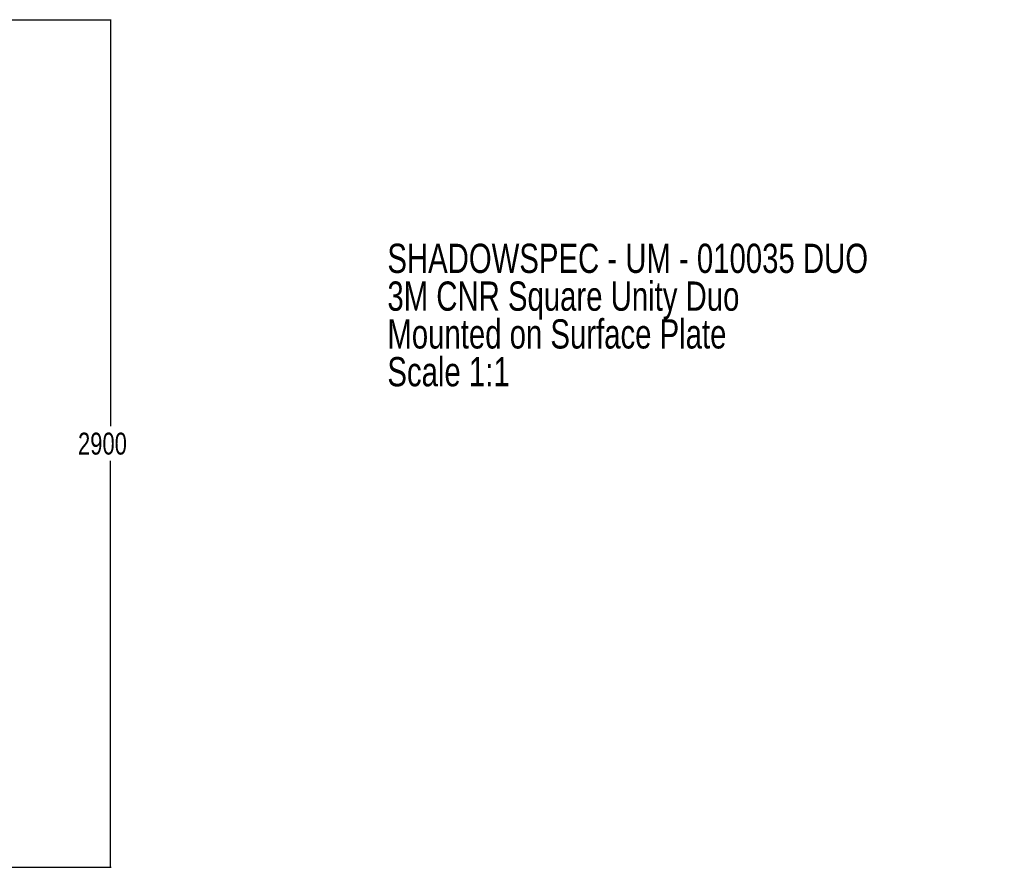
# Paper-space layout '3M DUO Surface Plate' of a CAD drawing. Header units: millimetres. Extents: x 10 to 10348, y 20 to 7979.
# Tile 117 of 117: x 6699 to 10067, y 4839 to 7739. Entities that reach past the tile are written whole.
import ezdxf

# ---------------------------------------------------------------- set-up
doc = ezdxf.new("R2010")
doc.units = ezdxf.units.MM
doc.layers.add('COMPONENT_GEOMETRY', color=7, linetype='Continuous')
doc.styles.add('SLDTEXTSTYLE0', font='TXT', dxfattribs={"width": 0.75})
doc.dimstyles.new('SLDDIMSTYLE0', dxfattribs={"dimtxt": 75, "dimasz": 3.302, "dimexe": 0, "dimexo": 0.0625, "dimgap": 18.75, "dimtad": 0, "dimtih": 1, "dimtoh": 1, "dimdec": 1, "dimrnd": 1e-09, "dimzin": 12, "dimdsep": 46, "dimtxsty": 'SLDTEXTSTYLE0', "dimsah": 1, "dimcen": 0.09, "dimadec": 0, "dimazin": 3, "dimtfac": 1, "dimtdec": 1, "dimtofl": 0, "dimtmove": 0, "dimatfit": 3, "dimfxl": 1, "dimfrac": 2, "dimtolj": 1, "dimtzin": 12, "dimarcsym": 0})

# ---------------------------------------------------------------- blocks, each defined once
blk = doc.blocks.new('SW_NOTE_1')
at = {"layer": 'COMPONENT_GEOMETRY', "color": 0, "char_height": 100, "attachment_point": 1, "style": 'SLDTEXTSTYLE0'}
for s, insert in [('SHADOWSPEC - UM - 010035 DUO', (0, 128.9)), ('3M CNR Square Unity Duo', (0, -0.4)), ('Mounted on Surface Plate', (0, -129.7)), ('Scale 1:1', (0, -259))]:
    blk.add_mtext(s, dxfattribs=dict(at, insert=insert))
blk = doc.blocks.new('_D_10')
at = {"layer": 'COMPONENT_GEOMETRY', "color": 7}
for p, q in [((5147, 7739.5), (7012.5, 7739.5)), ((7009.3, 7739.5), (7009.3, 6349)), ((7009.3, 4839.5), (7009.3, 6229.9)), ((5147, 4839.5), (7012.5, 4839.5))]:
    blk.add_line(p, q, dxfattribs=at)
for points in [[(7009.3, 7739.5), (7008.8, 7736.2), (7009.9, 7736.2)], [(7009.3, 4839.5), (7009.9, 4842.8), (7008.8, 4842.8)]]:
    blk.add_solid(points, dxfattribs=at)
at = {"layer": 'COMPONENT_GEOMETRY', "color": 7, "insert": (6898.5, 6326.6), "char_height": 75, "attachment_point": 1, "style": 'SLDTEXTSTYLE0'}
blk.add_mtext('2900', dxfattribs=at)

psp = doc.layouts.new('3M DUO Surface Plate')

# ---------------------------------------------------------------- block references
at = {"layer": 'COMPONENT_GEOMETRY', "color": 7}
psp.add_blockref('SW_NOTE_1', (7956.73, 6844.14), dxfattribs=at)

# ---------------------------------------------------------------- dimensions: what is measured, and where the dimension line sits
dim = psp.add_linear_dim(base=(7009.3473, 4839.455), p1=(5145.7311, 7739.499), p2=(5145.7313, 4839.4548), angle=270, dimstyle='SLDDIMSTYLE0', dxfattribs=at)
dim.commit()
dim.dimension.update_dxf_attribs({"geometry": '_D_10', "text_midpoint": (7009.3472, 6289.4771), "dimtype": 160})

doc.saveas('drawing.dxf')
